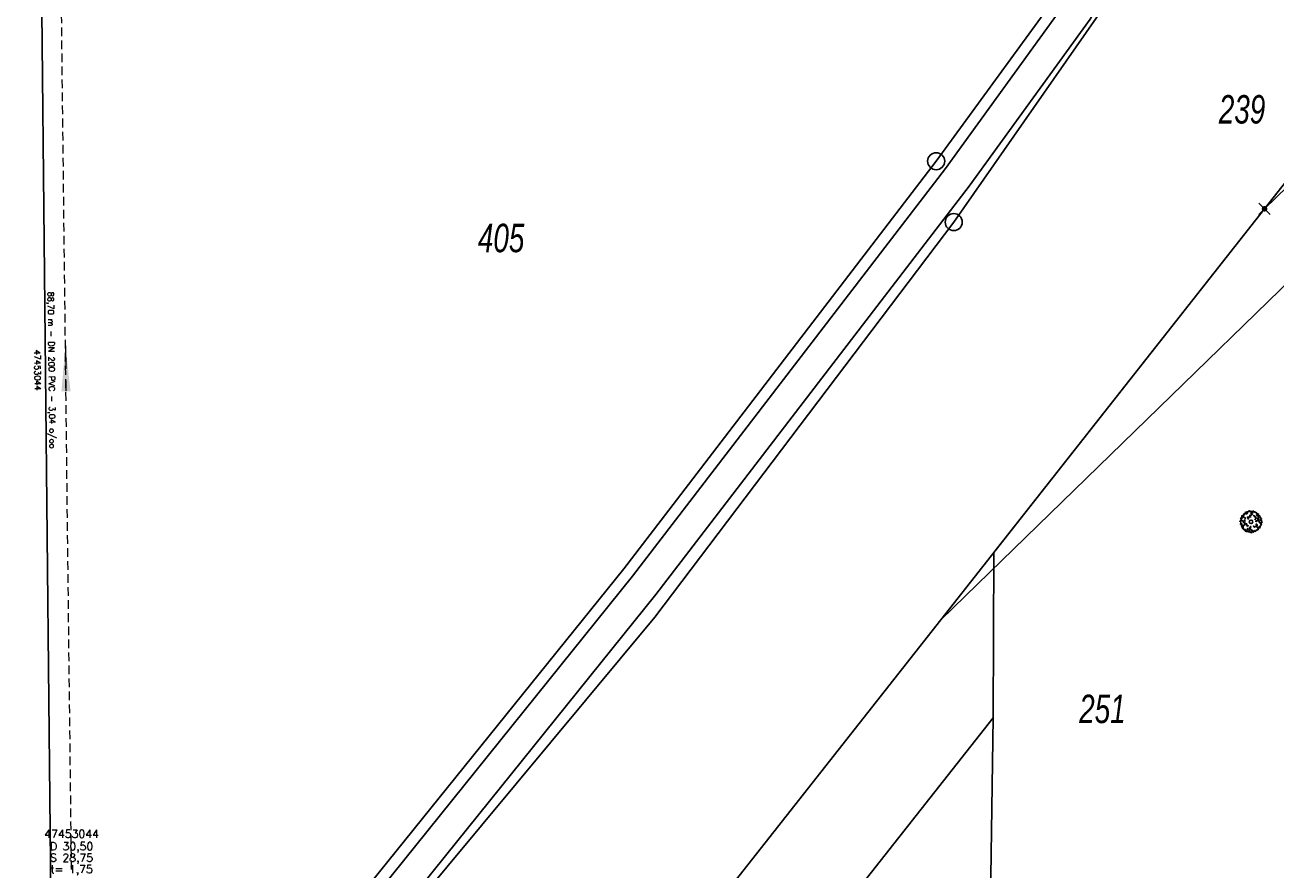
# Model space of a CAD drawing. Header units: metres. Extents: x 339653 to 341672, y 5744753 to 5747397.
# Tile 26 of 256: x 340344 to 340454, y 5745832 to 5745906. Entities that reach past the tile are written whole.
import ezdxf

# ---------------------------------------------------------------- set-up
doc = ezdxf.new("R2010")
doc.units = ezdxf.units.M
doc.header["$LTSCALE"] = 0.03
doc.header["$PDMODE"] = 3
doc.header["$PDSIZE"] = 0.5
doc.linetypes.add('STRICHLINIEX2', pattern=[38.1, 25.4, -12.7])
for name, color, linetype, lineweight in [('B-Baum', 83, 'Continuous', 25), ('B-V-Kanal_RW', 131, 'STRICHLINIEX2', 18), ('Flurstücke_Grenzpunkte', 7, 'Continuous', 25), ('Siedlung', 7, 'Continuous', 25), ('Vegetation', 7, 'Continuous', 25), ('Verkehr', 7, 'Continuous', 25), ('Verkehr - Bauwerke _ Anlagen u. Einrichtungen', 7, 'Continuous', 25)]:
    doc.layers.add(name, color=color, linetype=linetype, lineweight=lineweight)
for name, color, linetype in [('B-Flurstück', 83, 'Continuous'), ('BAEUME__AKTUELLER_DATENSTAND_', 7, 'Continuous'), ('UMRINGE_FLURSTUECKSABGRENZUNGEN', 7, 'Continuous')]:
    doc.layers.add(name, color=color, linetype=linetype)
doc.styles.add('Flurstücksnummer - K 10 700', font='ariali.ttf', dxfattribs={"width": 0.7})
doc.styles.add('HALTUNGSINFO_TXT_BESCHRIFTUNG', font='simplex.shx')
doc.styles.add('HALTUNGSINFO_TXT_KR_BESCHRIFTUN', font='simplex.shx')
doc.styles.add('SCHACHTINFO_TXT_BESCHRIFTUNG', font='simplex.shx')
doc.styles.add('SCHACHTINFO_TXT_KR_BESCHRIFTUNG', font='simplex.shx')

# ---------------------------------------------------------------- blocks, each defined once
blk = doc.blocks.new('Grenzpunkt. Abmarkung nach Quellenlage nicht zu spezifizieren')
at = {"lineweight": -2}
blk.add_hatch(color=256, dxfattribs=at).paths.add_polyline_path([(0, 0.165, -1), (0, -0.165, -1)], flags=0)
blk.add_point((0, 0), dxfattribs=at)
blk = doc.blocks.new('Grenzpunkt mit Abmarkung (Marke)')
at = {"lineweight": -2}
blk.add_circle((0, 0), 0.499, dxfattribs=at)
blk = doc.blocks.new('TRIANGLE')
blk.add_hatch(color=83).paths.add_polyline_path([(-0.149, -0.702), (0, 0.8), (0.151, -0.702)])
at = {"color": 83}
blk.add_line((0.001, 0.796), (0.001, -0.702), dxfattribs=at)
blk = doc.blocks.new('2C00108')
at = {"layer": 'B-Baum'}
for p, q in [((0.26, 2.23), (0.23, 2.21)), ((0.68, 2.97), (0.57, 3.04)), ((1.19, 3.5), (1.11, 3.45)), ((2.22, 3.67), (2.16, 3.61)), ((3.68, 2.32), (3.63, 2.28)), ((0.63, 1.13), (0.61, 1.16)), ((1.15, 0.36), (1.15, 0.41)), ((1.73, 0.2), (1.76, 0.24)), ((2.18, 0.23), (2.23, 0.25)), ((3.28, 0.82), (3.33, 0.88))]:
    blk.add_line(p, q, dxfattribs=at)
for points in [[(0.24, 1.85), (0.11, 1.98), (0, 2.03), (0.05, 2.05), (0.14, 2.05), (0.23, 2.21), (0.35, 2.23), (0.4, 2.18), (0.39, 2.14), (0.5, 2.09), (0.61, 2.08), (0.59, 1.95), (0.62, 1.85), (0.67, 1.76)], [(0.26, 2.23), (0.19, 2.3), (0.26, 2.35), (0.14, 2.58), (0.29, 2.58), (0.28, 2.56), (0.42, 2.54), (0.36, 2.63), (0.43, 2.63), (0.35, 2.71), (0.36, 2.85), (0.43, 3.06), (0.57, 3.04), (0.57, 2.96), (0.5, 2.95), (0.59, 2.85), (0.65, 2.9), (0.69, 2.88), (0.62, 2.76), (0.75, 2.75), (0.75, 2.66), (0.85, 2.68), (0.92, 2.56), (1.03, 2.56)], [(0.68, 2.97), (0.64, 3.07), (0.7, 3.07), (0.7, 3.16), (0.82, 3.16), (0.73, 3.29), (0.73, 3.35), (0.81, 3.33), (0.85, 3.28), (0.85, 3.43), (0.93, 3.45), (0.93, 3.39), (0.98, 3.35), (1.02, 3.51), (0.96, 3.57), (1.08, 3.65), (1.1, 3.53), (1.11, 3.45), (1.08, 3.35), (1.21, 3.32), (1.21, 3.42), (1.32, 3.42), (1.31, 3.31)], [(1.02, 2.32), (0.89, 2.31), (0.89, 2.28), (0.9, 2.21), (0.78, 2.16), (0.8, 2.11), (0.86, 2.05), (0.79, 1.93), (0.86, 1.88), (0.88, 1.89), (0.84, 1.8), (0.77, 1.78), (0.77, 1.68), (0.87, 1.69), (0.86, 1.62), (0.99, 1.59), (1.02, 1.59), (1.1, 1.63), (1.1, 1.68)], [(1.4, 3.7), (1.35, 3.62), (1.23, 3.68), (1.19, 3.5)], [(1.51, 2.47), (1.51, 2.42), (1.4, 2.48), (1.45, 2.5), (1.4, 2.52), (1.29, 2.62), (1.36, 2.67), (1.36, 2.78), (1.65, 2.69), (1.65, 2.87), (1.69, 2.89), (1.75, 2.81), (1.84, 2.81), (1.87, 2.75), (1.87, 2.67)], [(1.4, 3.7), (1.46, 3.67), (1.48, 3.77), (1.72, 3.87), (1.66, 3.77), (1.66, 3.72), (1.82, 3.77), (1.93, 3.74), (1.92, 3.64), (2.11, 3.71), (2.2, 3.72), (2.16, 3.61), (2.28, 3.57), (2.24, 3.45), (2.01, 3.45), (1.95, 3.34), (2.06, 3.26), (2.21, 3.25), (1.97, 3.06), (1.77, 3.06), (1.76, 3.07), (1.74, 3.18)], [(2.22, 3.67), (2.3, 3.82), (2.44, 3.77), (2.45, 3.67), (2.63, 3.69), (2.64, 3.61), (2.77, 3.59), (2.8, 3.52), (2.8, 3.48), (2.95, 3.5), (2.89, 3.42), (3.05, 3.41), (2.99, 3.35), (3.1, 3.27)], [(2.31, 2.97), (2.42, 3.04), (2.43, 3.01), (2.47, 2.95), (2.6, 2.98), (2.61, 2.92), (2.6, 2.84), (2.72, 2.79), (2.7, 2.71), (2.67, 2.7), (2.76, 2.66), (2.83, 2.68), (2.88, 2.6), (2.8, 2.54), (2.85, 2.5), (2.76, 2.39), (2.74, 2.38), (2.65, 2.36), (2.63, 2.4)], [(2.78, 1.92), (2.78, 2.06), (2.85, 2.12), (2.87, 1.99), (2.99, 2.05), (2.99, 2.17), (3.05, 2.19), (3.23, 2.09), (3.23, 2.25), (3.32, 2.12), (3.43, 2.17), (3.43, 2.23), (3.54, 2.32), (3.63, 2.28), (3.67, 2.19), (3.83, 2.14), (3.77, 2.04), (3.79, 1.97), (3.92, 1.89), (3.79, 1.83), (3.7, 1.84), (3.69, 1.76), (3.48, 1.77), (3.47, 1.86), (3.33, 1.91), (3.29, 1.95)], [(2.95, 3.21), (2.94, 3.04), (3.03, 2.96), (3.19, 2.96), (3.24, 2.87), (3.27, 2.71), (3.32, 2.64), (3.07, 2.55), (3.17, 2.48), (3.09, 2.45), (3.2, 2.38), (3.29, 2.44), (3.36, 2.41)], [(3.1, 3.27), (3.3, 3.3), (3.14, 3.11), (3.32, 3.09), (3.32, 3.01), (3.29, 2.97), (3.3, 2.93), (3.39, 2.95), (3.45, 3.02), (3.53, 2.92), (3.48, 2.8), (3.56, 2.7), (3.65, 2.66), (3.61, 2.5), (3.65, 2.5), (3.76, 2.49), (3.76, 2.42), (3.68, 2.36), (3.68, 2.32)], [(0.24, 1.85), (0.16, 1.8), (0.23, 1.73), (0.09, 1.52), (0.24, 1.51), (0.23, 1.53), (0.37, 1.53), (0.31, 1.44), (0.37, 1.44), (0.29, 1.36), (0.29, 1.23), (0.33, 1.01), (0.47, 1.02), (0.48, 1.1), (0.42, 1.11), (0.51, 1.21), (0.57, 1.15), (0.61, 1.16), (0.55, 1.3), (0.68, 1.3), (0.69, 1.38), (0.79, 1.35), (0.86, 1.46), (0.98, 1.45)], [(0.63, 1.13), (0.56, 1.03), (0.54, 1), (0.59, 0.92), (0.41, 0.8), (0.47, 0.77), (0.66, 0.74), (0.57, 0.67), (0.67, 0.66), (0.72, 0.71), (0.74, 0.56), (0.86, 0.59), (0.83, 0.53), (0.86, 0.45), (0.95, 0.49), (1.05, 0.61), (1.04, 0.49), (0.96, 0.38), (0.97, 0.3), (1.15, 0.41), (1.25, 0.44), (1.34, 0.48), (1.38, 0.66), (1.39, 0.73), (1.33, 0.89)], [(1.15, 0.36), (1.15, 0.33), (1.21, 0.21), (1.31, 0.28), (1.36, 0.2), (1.52, 0.24), (1.55, 0.15), (1.62, 0.18), (1.7, 0.14), (1.73, 0.2)], [(1.45, 1.12), (1.41, 1.29), (1.26, 1.2), (1.22, 1.22), (1.26, 1.32), (1.21, 1.39), (1.25, 1.44), (1.32, 1.49)], [(2.01, 1.14), (1.87, 1.13), (1.8, 1.06), (1.94, 1.05), (1.88, 0.93), (1.76, 0.92), (1.75, 0.86), (1.84, 0.68), (1.69, 0.68), (1.82, 0.6), (1.76, 0.48), (1.71, 0.48), (1.62, 0.37), (1.66, 0.28), (1.76, 0.24), (1.81, 0.08), (1.91, 0.14), (1.97, 0.13), (2.06, 0), (2.11, 0.13), (2.11, 0.22), (2.18, 0.23), (2.17, 0.43), (2.08, 0.44), (2.03, 0.59), (1.99, 0.62)], [(2.23, 0.25), (2.38, 0.11), (2.35, 0.35), (2.51, 0.27), (2.55, 0.35), (2.54, 0.39), (2.57, 0.43), (2.65, 0.36), (2.66, 0.27), (2.78, 0.31), (2.8, 0.44), (2.92, 0.48), (3.01, 0.47), (3.07, 0.62), (3.1, 0.6), (3.2, 0.56), (3.24, 0.61), (3.2, 0.71), (3.28, 0.82)], [(2.37, 1.24), (2.38, 1.21), (2.38, 1.19), (2.46, 1.16), (2.46, 1.11), (2.42, 1.07), (2.52, 1.06), (2.52, 1), (2.75, 1.15), (2.8, 1.05), (2.94, 1.08), (2.86, 1.16), (2.95, 1.19), (3.04, 1.18), (3.05, 1.27), (3.02, 1.28), (3.04, 1.39), (2.85, 1.41), (2.96, 1.46), (2.95, 1.53), (2.9, 1.51), (2.85, 1.54), (2.85, 1.58)], [(3.48, 1.77), (3.61, 1.69), (3.64, 1.68), (3.62, 1.58), (3.84, 1.54), (3.8, 1.49), (3.64, 1.39), (3.75, 1.36), (3.66, 1.31), (3.6, 1.34), (3.64, 1.19), (3.52, 1.17), (3.58, 1.13), (3.58, 1.04), (3.47, 1.04), (3.34, 1.11), (3.39, 1.01), (3.51, 0.94), (3.54, 0.86), (3.33, 0.88), (3.23, 0.87), (3.12, 0.87), (3.04, 0.99)]]:
    blk.add_lwpolyline(points, dxfattribs=at)
blk.add_circle((1.96, 1.94), 0.3, dxfattribs=at)
blk = doc.blocks.new('CIRCLE')
at = {"layer": 'B-Baum'}
blk.add_blockref('2C00108', (-1.98, -1.95), dxfattribs=at)

msp = doc.modelspace()

# ---------------------------------------------------------------- linework, layer by layer
at = {"layer": 'B-Flurstück', "linetype": 'Continuous'}
msp.add_line((340429.189, 5745859.594), (340429.152, 5745845.07), dxfattribs=at)
at = {"layer": 'B-Flurstück'}
for points in [[(340429.189, 5745859.594), (340452.97, 5745889.774), (340469.129, 5745905.459), (340473.992, 5745903.12), (340474.564, 5745902.328), (340478.974, 5745896.248), (340480.046, 5745893.415), (340483.115, 5745894.5)], [(340429.152, 5745845.07), (340428.472, 5745799.353)]]:
    msp.add_lwpolyline(points, dxfattribs=at)
at = {"layer": 'B-V-Kanal_RW', "color": 83}
msp.add_polyline3d([(340348.203, 5745831.78, 0), (340347.181, 5745919.475, 0)], dxfattribs=at)
msp.add_polyline3d([(340348.203, 5745831.78, 0), (340347.181, 5745919.475, 0)], dxfattribs=at)
msp.add_polyline3d([(340348.203, 5745831.78, 0), (340347.181, 5745919.475, 0)], dxfattribs=at)
msp.add_polyline3d([(340348.203, 5745831.78, 0), (340347.181, 5745919.475, 0)], dxfattribs=at)
at = {"layer": 'Flurstücke_Grenzpunkte', "color": 83}
for points in [[(340283.733, 5745725.089), (340282.283, 5745725.665), (340292.315, 5745736.443), (340331.919, 5745780.908), (340346.719, 5745798.126), (340372.331, 5745827.923), (340396.708, 5745858.177), (340400.651, 5745863.32), (340424.134, 5745893.952), (340434.63, 5745908.397), (340437.629, 5745913.793), (340440.444, 5745924.133), (340443.399, 5745924.249), (340443.456, 5745922.933), (340446.012, 5745921.375), (340443.44, 5745914.083), (340425.676, 5745888.607), (340399.424, 5745853.93), (340350.568, 5745795.22), (340320.346, 5745760.746)], [(340346.218, 5745846.62), (340345.474, 5745918.658), (340345.457, 5745920.272), (340348.207, 5745920.293), (340392.951, 5745921.999), (340435.732, 5745922.789), (340437.778, 5745923.501), (340437.921, 5745924.034), (340438.72, 5745924.065), (340440.444, 5745924.133), (340437.629, 5745913.793), (340434.63, 5745908.397), (340424.134, 5745893.952), (340400.651, 5745863.32), (340396.708, 5745858.177), (340372.331, 5745827.923), (340346.719, 5745798.126)], [(340279.225, 5745879.548), (340278.827, 5745918.347), (340278.817, 5745919.26), (340278.797, 5745921.145), (340279.745, 5745921.084), (340279.759, 5745920.518), (340307.444, 5745919.981), (340345.457, 5745920.272), (340345.474, 5745918.658), (340346.218, 5745846.62), (340346.719, 5745798.126), (340331.919, 5745780.908), (340292.315, 5745736.443), (340282.283, 5745725.665), (340280.8, 5745726.254)], [(340474.564, 5745902.328), (340424.543, 5745853.698), (340452.97, 5745889.774), (340469.129, 5745905.459), (340473.992, 5745903.12)], [(340469.129, 5745905.459), (340452.97, 5745889.774), (340461.78, 5745900.95), (340463.812, 5745901.502), (340466.904, 5745905.067), (340469.01, 5745905.514)], [(340461.052, 5745788.864), (340374.445, 5745790.114), (340424.543, 5745853.698), (340474.564, 5745902.328), (340478.974, 5745896.248), (340481.852, 5745888.642), (340485.995, 5745874.377), (340487.999, 5745859.442), (340488.544, 5745798.769), (340488.636, 5745788.466)]]:
    msp.add_lwpolyline(points, close=True, dxfattribs=at)
msp.add_lwpolyline([(340461.78, 5745900.95), (340452.97, 5745889.774), (340424.543, 5745853.698), (340374.445, 5745790.114), (340304.739, 5745711.901), (340281.195, 5745686.697), (340275.247, 5745681.043), (340238.98, 5745642.919), (340238.528, 5745642.443), (340217.812, 5745652.534), (340218.468, 5745653.173), (340251.663, 5745686.451), (340300.576, 5745738.195), (340320.346, 5745760.746), (340350.568, 5745795.22), (340399.424, 5745853.93), (340425.676, 5745888.607), (340443.44, 5745914.083), (340448.163, 5745911.35), (340452.99, 5745917.92), (340456.953, 5745923.315)], dxfattribs=at)
at = {"layer": 'Siedlung', "color": 83}
msp.add_lwpolyline([(340424.543, 5745853.698), (340452.97, 5745889.774), (340461.78, 5745900.95), (340463.812, 5745901.502), (340466.904, 5745905.067), (340469.01, 5745905.514), (340469.129, 5745905.459), (340473.992, 5745903.12), (340474.564, 5745902.328), (340478.974, 5745896.248), (340481.852, 5745888.642), (340485.995, 5745874.377), (340487.999, 5745859.442), (340488.544, 5745798.769), (340461.2, 5745798.842), (340461.052, 5745788.864), (340374.445, 5745790.114)], close=True, dxfattribs=at)
at = {"layer": 'UMRINGE_FLURSTUECKSABGRENZUNGEN', "color": 83}
for points in [[(340218.468, 5745653.173, 0), (340251.663, 5745686.451, 0), (340300.576, 5745738.195, 0), (340350.568, 5745795.22, 0), (340399.424, 5745853.93, 0), (340425.676, 5745888.607, 0), (340443.44, 5745914.083, 0), (340446.012, 5745921.375, 0), (340443.456, 5745922.933, 0), (340443.399, 5745924.249, 0), (340440.444, 5745924.133, 0), (340437.629, 5745913.793, 0), (340434.63, 5745908.397, 0), (340424.134, 5745893.952, 0), (340400.651, 5745863.32, 0), (340396.708, 5745858.177, 0), (340372.331, 5745827.923, 0), (340346.719, 5745798.126, 0), (340331.919, 5745780.908, 0), (340292.315, 5745736.443, 0), (340282.283, 5745725.665, 0), (340274.873, 5745717.703, 0), (340262.269, 5745704.162, 0), (340224.903, 5745667.83, 0)], [(340456.953, 5745923.315, 0), (340453.61, 5745918.764, 0), (340448.163, 5745911.35, 0), (340443.44, 5745914.083, 0), (340425.676, 5745888.607, 0), (340399.424, 5745853.93, 0), (340350.568, 5745795.22, 0), (340300.576, 5745738.195, 0), (340251.663, 5745686.451, 0), (340218.468, 5745653.173, 0), (340217.812, 5745652.534, 0)], [(340424.543, 5745853.698, 0), (340474.564, 5745902.328, 0), (340473.992, 5745903.12, 0), (340469.129, 5745905.459, 0), (340452.97, 5745889.774, 0), (340424.543, 5745853.698, 0)], [(340452.97, 5745889.774, 0), (340469.129, 5745905.459, 0), (340469.01, 5745905.514, 0), (340466.904, 5745905.067, 0), (340463.812, 5745901.502, 0), (340461.78, 5745900.95, 0), (340452.97, 5745889.774, 0)], [(340424.543, 5745853.698, 0), (340374.445, 5745790.114, 0), (340461.052, 5745788.864, 0), (340488.636, 5745788.466, 0), (340488.563, 5745796.631, 0), (340487.999, 5745859.442, 0), (340485.995, 5745874.377, 0), (340481.852, 5745888.642, 0), (340478.974, 5745896.248, 0), (340474.564, 5745902.328, 0), (340424.543, 5745853.698, 0)], [(340217.812, 5745652.534, 0), (340238.528, 5745642.443, 0), (340275.247, 5745681.043, 0), (340281.195, 5745686.697, 0), (340304.739, 5745711.901, 0), (340374.445, 5745790.114, 0), (340424.543, 5745853.698, 0), (340452.97, 5745889.774, 0), (340461.78, 5745900.95, 0)], [(340429.152, 5745845.07, 0), (340428.472, 5745799.353, 0), (340393.497, 5745799.859, 0), (340429.152, 5745845.07, 0)]]:
    msp.add_polyline3d(points, dxfattribs=at)
at = {"layer": 'Vegetation', "color": 83}
msp.add_lwpolyline([(340274.873, 5745717.703), (340274.149, 5745787.721), (340273.199, 5745879.474), (340279.225, 5745879.548), (340278.827, 5745918.347), (340278.817, 5745919.26), (340279.872, 5745918.755), (340307.557, 5745918.492), (340345.474, 5745918.658), (340348.29, 5745918.87), (340392.915, 5745920.389), (340435.765, 5745920.993), (340437.888, 5745921.818), (340438.72, 5745924.065), (340440.444, 5745924.133), (340437.629, 5745913.793), (340434.63, 5745908.397), (340424.134, 5745893.952), (340400.651, 5745863.32), (340396.708, 5745858.177), (340372.331, 5745827.923), (340346.719, 5745798.126), (340331.919, 5745780.908), (340292.315, 5745736.443)], dxfattribs=at)
at = {"layer": 'Verkehr', "color": 83}
msp.add_lwpolyline([(340274.873, 5745717.703), (340282.283, 5745725.665), (340292.315, 5745736.443), (340331.919, 5745780.908), (340346.719, 5745798.126), (340372.331, 5745827.923), (340396.708, 5745858.177), (340400.651, 5745863.32), (340424.134, 5745893.952), (340434.63, 5745908.397), (340437.629, 5745913.793), (340440.444, 5745924.133), (340443.399, 5745924.249), (340443.456, 5745922.933), (340446.012, 5745921.375), (340443.44, 5745914.083), (340425.676, 5745888.607), (340399.424, 5745853.93), (340350.568, 5745795.22), (340320.346, 5745760.746), (340283.733, 5745725.089), (340274.886, 5745716.431), (340262.269, 5745704.162)], close=True, dxfattribs=at)
for points in [[(340207.669, 5745642.663), (340216.282, 5745651.045), (340217.66, 5745652.387), (340217.812, 5745652.534), (340218.468, 5745653.173), (340251.663, 5745686.451), (340300.576, 5745738.195), (340320.346, 5745760.746), (340350.568, 5745795.22), (340399.424, 5745853.93), (340425.676, 5745888.607), (340443.44, 5745914.083), (340448.163, 5745911.35), (340452.99, 5745917.92), (340456.953, 5745923.315)], [(340461.78, 5745900.95), (340452.97, 5745889.774), (340424.543, 5745853.698), (340374.445, 5745790.114), (340304.739, 5745711.901), (340281.195, 5745686.697), (340275.247, 5745681.043), (340238.98, 5745642.919)]]:
    msp.add_lwpolyline(points, dxfattribs=at)
at = {"layer": 'Verkehr - Bauwerke _ Anlagen u. Einrichtungen', "color": 83}
for points in [[(340226.653, 5745665.771), (340234.248, 5745673.077), (340293.068, 5745735.776), (340332.69, 5745780.248), (340373.134, 5745827.287), (340397.48, 5745857.507), (340424.961, 5745893.319), (340435.452, 5745907.835), (340438.569, 5745913.446), (340441.304, 5745923.746), (340440.814, 5745927.282)], [(340228.455, 5745663.897), (340236.098, 5745671.25), (340294.987, 5745734.022), (340334.646, 5745778.536), (340375.132, 5745825.624), (340399.524, 5745855.9), (340427.046, 5745891.766), (340437.65, 5745906.437), (340440.999, 5745912.466), (340443.951, 5745923.585), (340443.389, 5745927.639)]]:
    msp.add_lwpolyline(points, dxfattribs=at)

# ---------------------------------------------------------------- block references
at = {"layer": 'B-V-Kanal_RW', "color": 83, "xscale": 2.666666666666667, "yscale": 2.666666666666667, "zscale": 2.666666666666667, "rotation": 0.6679198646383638}
msp.add_blockref('TRIANGLE', (340347.692, 5745875.628), dxfattribs=at)
msp.add_blockref('TRIANGLE', (340347.692, 5745875.628), dxfattribs=at)
at = {"layer": 'BAEUME__AKTUELLER_DATENSTAND_', "xscale": 0.5027541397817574, "yscale": 0.5027541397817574, "zscale": 0.5027541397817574}
msp.add_blockref('CIRCLE', (340451.796, 5745862.299, -4967.226), dxfattribs=at)
at = {"layer": 'Flurstücke_Grenzpunkte', "color": 83, "xscale": 1.5, "yscale": 1.5, "zscale": 1.5}
for name, p in [('Grenzpunkt mit Abmarkung (Marke)', (340424.134, 5745893.952)), ('Grenzpunkt. Abmarkung nach Quellenlage nicht zu spezifizieren', (340452.97, 5745889.774)), ('Grenzpunkt mit Abmarkung (Marke)', (340425.676, 5745888.607))]:
    msp.add_blockref(name, p, dxfattribs=at)

# ---------------------------------------------------------------- texts
at = {"layer": 'B-V-Kanal_RW', "color": 83, "char_height": 0.525, "attachment_point": 5, "rotation": 270.7}
for s, insert, style in [('88,70 m - DN 200 PVC - 3,04 o/oo', (340346.375, 5745875.612), 'HALTUNGSINFO_TXT_KR_BESCHRIFTUN'), ('88,70 m - DN 200 PVC - 3,04 o/oo', (340346.375, 5745875.612), 'HALTUNGSINFO_TXT_BESCHRIFTUNG'), ('47453044', (340345.217, 5745875.599), 'HALTUNGSINFO_TXT_KR_BESCHRIFTUN'), ('47453044', (340345.217, 5745875.599), 'HALTUNGSINFO_TXT_BESCHRIFTUNG')]:
    msp.add_mtext(s, dxfattribs=dict(at, insert=insert, style=style))
at = {"layer": 'B-V-Kanal_RW', "color": 83, "char_height": 0.7, "attachment_point": 5}
for s, insert, style in [('47453044', (340348.209, 5745834.905), 'SCHACHTINFO_TXT_KR_BESCHRIFTUNG'), ('47453044', (340348.209, 5745834.905), 'SCHACHTINFO_TXT_BESCHRIFTUNG'), ('D 30,50', (340348.209, 5745833.697), 'SCHACHTINFO_TXT_KR_BESCHRIFTUNG'), ('D 30,50', (340348.209, 5745833.697), 'SCHACHTINFO_TXT_BESCHRIFTUNG'), ('S 28,75', (340348.209, 5745832.697), 'SCHACHTINFO_TXT_KR_BESCHRIFTUNG'), ('S 28,75', (340348.209, 5745832.697), 'SCHACHTINFO_TXT_BESCHRIFTUNG'), ('t= 1,75', (340348.209, 5745831.697), 'SCHACHTINFO_TXT_KR_BESCHRIFTUNG'), ('t= 1,75', (340348.209, 5745831.697), 'SCHACHTINFO_TXT_BESCHRIFTUNG')]:
    msp.add_mtext(s, dxfattribs=dict(at, insert=insert, style=style))
at = {"layer": 'Flurstücke_Grenzpunkte', "color": 83, "char_height": 2.5, "attachment_point": 8, "line_spacing_factor": 0.69, "style": 'Flurstücksnummer - K 10 700'}
for s, insert in [('239', (340450.996, 5745897.223)), ('405', (340385.928, 5745885.926)), ('251', (340438.734, 5745844.584))]:
    msp.add_mtext(s, dxfattribs=dict(at, insert=insert))

doc.saveas('drawing.dxf')
